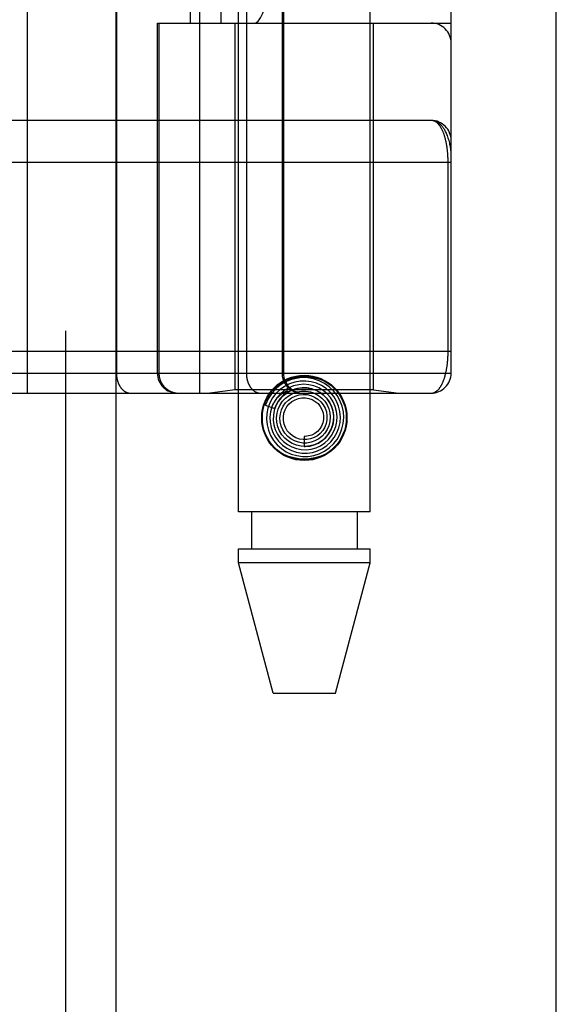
# Model space of a CAD drawing. Header units: inches. Extents: x 0 to 189, y 0 to 122.
# Tile 120 of 226: x 85.155 to 85.954, y 56.859 to 58.326. Entities that reach past the tile are written whole.
import ezdxf

# ---------------------------------------------------------------- set-up
doc = ezdxf.new("R2010")
doc.units = ezdxf.units.IN
doc.header["$LTSCALE"] = 10.388889
doc.header["$MEASUREMENT"] = 0
doc.linetypes.add('HIDDEN', pattern=[0.2, 0.1, -0.1])
doc.layers.get('0').update_dxf_attribs({"linetype": 'CONTINUOUS'})
doc.layers.add('RIGHTHAND_DOOR_ASSEMBLY', color=7, linetype='CONTINUOUS')

msp = doc.modelspace()

# ---------------------------------------------------------------- linework, layer by layer
at = {"color": 3, "linetype": 'Continuous'}
msp.add_line((85.954, 35.2245), (85.954, 87.7542), dxfattribs=at)
at = {"layer": 'RIGHTHAND_DOOR_ASSEMBLY', "color": 8, "linetype": 'HIDDEN'}
for p, q in [((85.2233, 82.7955), (85.2233, 35.4455)), ((85.4808, 57.5925), (85.4808, 60.7749)), ((85.6768, 57.5925), (85.6768, 60.7749)), ((85.166, 60.4718), (85.166, 57.7693)), ((85.4225, 60.4718), (85.4225, 57.7693)), ((85.299, 60.4418), (85.299, 57.7993)), ((85.4925, 60.4418), (85.4925, 57.7993)), ((85.5456, 60.4418), (85.5456, 57.7993)), ((85.5476, 60.4418), (85.5476, 57.7993)), ((85.7975, 57.7993), (85.7975, 60.4418)), ((85.4091, 58.3205), (85.4091, 59.9205)), ((85.455, 58.3205), (85.455, 59.9205)), ((85.7675, 59.9205), (85.7675, 58.3205)), ((85.36, 58.3205), (85.7975, 58.3205)), ((85.36, 57.7993), (85.36, 58.3205)), ((85.3623, 58.3205), (85.3623, 57.7993)), ((85.4758, 57.7745), (85.4758, 58.3205)), ((85.6818, 57.7745), (85.6818, 58.3205)), ((85.7675, 58.1755), (84.888, 58.1755)), ((85.7929, 57.8318), (85.7929, 58.1138)), ((84.8938, 57.8318), (85.7975, 57.8318)), ((85.134, 57.7993), (85.7975, 57.7993)), ((85.4758, 57.7745), (85.4383, 57.7693)), ((85.6818, 57.7745), (85.4758, 57.7745)), ((85.6818, 57.7745), (85.7193, 57.7693)), ((84.8938, 57.7693), (85.7675, 57.7693)), ((85.549, 57.7681), (85.5485, 57.7676)), ((85.5494, 57.7684), (85.549, 57.7681)), ((85.5498, 57.7688), (85.5494, 57.7684)), ((85.5503, 57.7693), (85.5498, 57.7688)), ((85.5518, 57.7706), (85.5503, 57.7693)), ((85.5521, 57.7709), (85.5518, 57.7706)), ((85.5207, 57.7514), (85.535, 57.7467)), ((85.5788, 57.705), (85.5788, 57.69)), ((85.6768, 57.5925), (85.4808, 57.5925)), ((85.5003, 57.5925), (85.5003, 57.5375)), ((85.6573, 57.5925), (85.6573, 57.5375)), ((85.4808, 57.5375), (85.6768, 57.5375)), ((85.4808, 57.5166), (85.4808, 57.5375)), ((85.6768, 57.5166), (85.6768, 57.5375)), ((85.6768, 57.5166), (85.4808, 57.5166)), ((85.5323, 57.3225), (85.4808, 57.5166)), ((85.6253, 57.3225), (85.6768, 57.5166)), ((85.5323, 57.3225), (85.6253, 57.3225))]:
    msp.add_line(p, q, dxfattribs=at)
at = {"layer": 'RIGHTHAND_DOOR_ASSEMBLY', "color": 3, "linetype": 'Continuous'}
msp.add_line((85.2983, 82.7955), (85.2983, 35.4455), dxfattribs=at)
at = {"layer": 'RIGHTHAND_DOOR_ASSEMBLY', "color": 8, "linetype": 'HIDDEN'}
for points in [[(85.7975, 58.1255), (85.7975, 58.1261), (85.7975, 58.1267), (85.7974, 58.1274), (85.7974, 58.1281), (85.7974, 58.1289), (85.7973, 58.1297), (85.7972, 58.1306), (85.7971, 58.1315), (85.797, 58.1326), (85.7968, 58.1338), (85.7966, 58.135), (85.7964, 58.1364), (85.7961, 58.138), (85.7957, 58.1396), (85.7953, 58.1414), (85.7949, 58.1434), (85.7943, 58.1454), (85.7937, 58.1474), (85.7931, 58.1493), (85.7925, 58.1512), (85.7918, 58.1529), (85.7912, 58.1545), (85.7905, 58.156), (85.7898, 58.1575), (85.7891, 58.1588), (85.7885, 58.1601), (85.7878, 58.1613), (85.7871, 58.1625), (85.7864, 58.1635), (85.7857, 58.1645), (85.785, 58.1655), (85.7843, 58.1664), (85.7836, 58.1672), (85.7829, 58.168), (85.7821, 58.1688), (85.7814, 58.1695), (85.7807, 58.1701), (85.78, 58.1707), (85.7793, 58.1713), (85.7786, 58.1718), (85.7779, 58.1723), (85.7772, 58.1727), (85.7765, 58.1731), (85.7758, 58.1735), (85.7751, 58.1738), (85.7744, 58.1741), (85.7737, 58.1744), (85.773, 58.1746), (85.7723, 58.1749), (85.7716, 58.175), (85.7709, 58.1752), (85.7702, 58.1753), (85.7695, 58.1754), (85.7688, 58.1755), (85.7682, 58.1755), (85.7675, 58.1755)], [(85.7929, 58.1138), (85.7929, 58.1146), (85.7929, 58.1155), (85.7929, 58.1163), (85.7928, 58.1171), (85.7928, 58.1179), (85.7928, 58.1188), (85.7928, 58.1196), (85.7927, 58.1204), (85.7927, 58.1213), (85.7926, 58.1221), (85.7926, 58.123), (85.7925, 58.1238), (85.7925, 58.1246), (85.7924, 58.1255), (85.7924, 58.1264), (85.7923, 58.1272), (85.7922, 58.1281), (85.7921, 58.1289), (85.792, 58.1298), (85.7919, 58.1307), (85.7918, 58.1316), (85.7917, 58.1325), (85.7916, 58.1333), (85.7915, 58.1342), (85.7914, 58.1351), (85.7913, 58.136), (85.7911, 58.1369), (85.791, 58.1378), (85.7908, 58.1387), (85.7907, 58.1395), (85.7905, 58.1404), (85.7903, 58.1413), (85.7902, 58.1422), (85.79, 58.143), (85.7898, 58.1439), (85.7896, 58.1447), (85.7894, 58.1456), (85.7892, 58.1465), (85.789, 58.1473), (85.7888, 58.1481), (85.7886, 58.149), (85.7883, 58.1498), (85.7881, 58.1506), (85.7879, 58.1515), (85.7876, 58.1523), (85.7874, 58.1531), (85.7871, 58.1539), (85.7868, 58.1547), (85.7865, 58.1555), (85.7863, 58.1563), (85.786, 58.157), (85.7857, 58.1578), (85.7853, 58.1585), (85.785, 58.1593), (85.7847, 58.16), (85.7844, 58.1607), (85.784, 58.1615), (85.7837, 58.1622), (85.7833, 58.1629), (85.783, 58.1635), (85.7826, 58.1642), (85.7822, 58.1649), (85.7818, 58.1655), (85.7814, 58.1661), (85.781, 58.1667), (85.7806, 58.1673), (85.7802, 58.1679), (85.7797, 58.1685), (85.7793, 58.169), (85.7789, 58.1695), (85.7784, 58.1701), (85.7779, 58.1705), (85.7775, 58.171), (85.777, 58.1715), (85.7765, 58.1719), (85.776, 58.1723), (85.7755, 58.1727), (85.775, 58.1731), (85.7744, 58.1734), (85.7739, 58.1737), (85.7734, 58.174), (85.7728, 58.1743), (85.7723, 58.1745), (85.7717, 58.1748), (85.7711, 58.175), (85.7705, 58.1751), (85.7699, 58.1753), (85.7693, 58.1754), (85.7687, 58.1754), (85.7681, 58.1755), (85.7675, 58.1755)], [(85.7975, 58.113), (84.8872, 58.113)], [(85.7675, 57.7693), (85.7681, 57.7693), (85.7687, 57.7693), (85.7693, 57.7694), (85.7699, 57.7695), (85.7705, 57.7696), (85.771, 57.7698), (85.7716, 57.77), (85.7722, 57.7702), (85.7727, 57.7704), (85.7732, 57.7707), (85.7738, 57.771), (85.7743, 57.7713), (85.7748, 57.7716), (85.7753, 57.7719), (85.7758, 57.7723), (85.7763, 57.7727), (85.7768, 57.7731), (85.7772, 57.7735), (85.7777, 57.774), (85.7782, 57.7745), (85.7786, 57.775), (85.7791, 57.7755), (85.7795, 57.776), (85.7799, 57.7765), (85.7803, 57.7771), (85.7807, 57.7777), (85.7811, 57.7782), (85.7815, 57.7788), (85.7819, 57.7795), (85.7823, 57.7801), (85.7827, 57.7807), (85.783, 57.7814), (85.7834, 57.782), (85.7837, 57.7827), (85.7841, 57.7834), (85.7844, 57.7841), (85.7847, 57.7848), (85.785, 57.7855), (85.7854, 57.7862), (85.7857, 57.787), (85.786, 57.7877), (85.7862, 57.7885), (85.7865, 57.7892), (85.7868, 57.79), (85.7871, 57.7908), (85.7873, 57.7916), (85.7876, 57.7923), (85.7878, 57.7931), (85.7881, 57.7939), (85.7883, 57.7947), (85.7885, 57.7956), (85.7887, 57.7964), (85.7889, 57.7972), (85.7892, 57.798), (85.7894, 57.7989), (85.7896, 57.7997), (85.7897, 57.8005), (85.7899, 57.8014), (85.7901, 57.8022), (85.7903, 57.8031), (85.7904, 57.8039), (85.7906, 57.8048), (85.7907, 57.8056), (85.7909, 57.8065), (85.791, 57.8074), (85.7912, 57.8082), (85.7913, 57.8091), (85.7914, 57.81), (85.7915, 57.8108), (85.7917, 57.8117), (85.7918, 57.8126), (85.7919, 57.8134), (85.792, 57.8143), (85.7921, 57.8151), (85.7921, 57.816), (85.7922, 57.8168), (85.7923, 57.8177), (85.7924, 57.8185), (85.7924, 57.8193), (85.7925, 57.8202), (85.7926, 57.821), (85.7926, 57.8218), (85.7926, 57.8227), (85.7927, 57.8235), (85.7927, 57.8243), (85.7928, 57.8251), (85.7928, 57.826), (85.7928, 57.8268), (85.7928, 57.8276), (85.7929, 57.8284), (85.7929, 57.8293), (85.7929, 57.8301), (85.7929, 57.8309), (85.7929, 57.8318)], [(85.299, 57.7993), (85.299, 57.7986), (85.299, 57.7979), (85.299, 57.7973), (85.299, 57.7966), (85.2991, 57.796), (85.2991, 57.7953), (85.2992, 57.7947), (85.2993, 57.794), (85.2994, 57.7934), (85.2995, 57.7928), (85.2996, 57.7921), (85.2997, 57.7915), (85.2998, 57.7909), (85.2999, 57.7902), (85.3001, 57.7896), (85.3002, 57.789), (85.3004, 57.7884), (85.3006, 57.7878), (85.3008, 57.7872), (85.3009, 57.7866), (85.3011, 57.786), (85.3014, 57.7854), (85.3016, 57.7848), (85.3018, 57.7843), (85.302, 57.7837), (85.3023, 57.7831), (85.3025, 57.7826), (85.3028, 57.7821), (85.3031, 57.7815), (85.3033, 57.781), (85.3036, 57.7805), (85.3039, 57.78), (85.3042, 57.7795), (85.3045, 57.779), (85.3049, 57.7785), (85.3052, 57.778), (85.3055, 57.7776), (85.3058, 57.7771), (85.3062, 57.7767), (85.3065, 57.7763), (85.3069, 57.7759), (85.3073, 57.7755), (85.3076, 57.7751), (85.308, 57.7747), (85.3084, 57.7743), (85.3088, 57.774), (85.3092, 57.7736), (85.3096, 57.7733), (85.31, 57.773), (85.3104, 57.7726), (85.3108, 57.7724), (85.3112, 57.7721), (85.3116, 57.7718), (85.3121, 57.7715), (85.3125, 57.7713), (85.3129, 57.7711), (85.3134, 57.7708), (85.3138, 57.7706), (85.3142, 57.7705), (85.3147, 57.7703), (85.3151, 57.7701), (85.3156, 57.77), (85.316, 57.7698), (85.3165, 57.7697), (85.3169, 57.7696), (85.3174, 57.7695), (85.3179, 57.7694), (85.3183, 57.7694), (85.3188, 57.7693), (85.3192, 57.7693), (85.3197, 57.7693), (85.3202, 57.7693)], [(85.3623, 57.7993), (85.3623, 57.7986), (85.3624, 57.7979), (85.3624, 57.7973), (85.3624, 57.7966), (85.3625, 57.796), (85.3626, 57.7953), (85.3627, 57.7947), (85.3628, 57.794), (85.3629, 57.7934), (85.363, 57.7928), (85.3632, 57.7921), (85.3633, 57.7915), (85.3635, 57.7909), (85.3637, 57.7902), (85.3639, 57.7896), (85.3641, 57.789), (85.3643, 57.7884), (85.3646, 57.7878), (85.3648, 57.7872), (85.3651, 57.7866), (85.3654, 57.786), (85.3657, 57.7854), (85.366, 57.7848), (85.3663, 57.7843), (85.3666, 57.7837), (85.367, 57.7831), (85.3673, 57.7826), (85.3677, 57.7821), (85.3681, 57.7815), (85.3685, 57.781), (85.3689, 57.7805), (85.3693, 57.78), (85.3697, 57.7795), (85.3701, 57.779), (85.3706, 57.7785), (85.371, 57.778), (85.3715, 57.7776), (85.372, 57.7771), (85.3724, 57.7767), (85.3729, 57.7763), (85.3734, 57.7759), (85.3739, 57.7755), (85.3745, 57.7751), (85.375, 57.7747), (85.3755, 57.7743), (85.3761, 57.774), (85.3766, 57.7736), (85.3772, 57.7733), (85.3777, 57.773), (85.3783, 57.7726), (85.3789, 57.7724), (85.3795, 57.7721), (85.3801, 57.7718), (85.3806, 57.7715), (85.3812, 57.7713), (85.3819, 57.7711), (85.3825, 57.7708), (85.3831, 57.7706), (85.3837, 57.7705), (85.3843, 57.7703), (85.385, 57.7701), (85.3856, 57.77), (85.3862, 57.7698), (85.3869, 57.7697), (85.3875, 57.7696), (85.3881, 57.7695), (85.3888, 57.7694), (85.3894, 57.7694), (85.3901, 57.7693), (85.3907, 57.7693), (85.3914, 57.7693), (85.392, 57.7693)], [(85.4925, 57.7993), (85.4925, 57.7986), (85.4925, 57.7979), (85.4925, 57.7973), (85.4926, 57.7966), (85.4926, 57.796), (85.4927, 57.7953), (85.4927, 57.7947), (85.4928, 57.794), (85.4929, 57.7934), (85.493, 57.7928), (85.4931, 57.7921), (85.4932, 57.7915), (85.4933, 57.7909), (85.4935, 57.7902), (85.4936, 57.7896), (85.4938, 57.789), (85.4939, 57.7884), (85.4941, 57.7878), (85.4943, 57.7872), (85.4945, 57.7866), (85.4947, 57.786), (85.4949, 57.7854), (85.4951, 57.7848), (85.4953, 57.7843), (85.4956, 57.7837), (85.4958, 57.7831), (85.4961, 57.7826), (85.4963, 57.7821), (85.4966, 57.7815), (85.4969, 57.781), (85.4972, 57.7805), (85.4975, 57.78), (85.4978, 57.7795), (85.4981, 57.779), (85.4984, 57.7785), (85.4987, 57.778), (85.499, 57.7776), (85.4994, 57.7771), (85.4997, 57.7767), (85.5001, 57.7763), (85.5004, 57.7759), (85.5008, 57.7755), (85.5012, 57.7751), (85.5015, 57.7747), (85.5019, 57.7743), (85.5023, 57.774), (85.5027, 57.7736), (85.5031, 57.7733), (85.5035, 57.773), (85.5039, 57.7726), (85.5043, 57.7724), (85.5047, 57.7721), (85.5052, 57.7718), (85.5056, 57.7715), (85.506, 57.7713), (85.5065, 57.7711), (85.5069, 57.7708), (85.5073, 57.7706), (85.5078, 57.7705), (85.5082, 57.7703), (85.5087, 57.7701), (85.5091, 57.77), (85.5096, 57.7698), (85.51, 57.7697), (85.5105, 57.7696), (85.5109, 57.7695), (85.5114, 57.7694), (85.5119, 57.7694), (85.5123, 57.7693), (85.5128, 57.7693), (85.5132, 57.7693), (85.5137, 57.7693)], [(85.5251, 57.7665), (85.5298, 57.7728), (85.5351, 57.7783), (85.5413, 57.7831), (85.5482, 57.787), (85.5554, 57.7901), (85.563, 57.7922), (85.5708, 57.7935), (85.5788, 57.794), (85.5867, 57.7935), (85.5945, 57.7922), (85.6021, 57.7901), (85.6093, 57.787), (85.6162, 57.7831), (85.6224, 57.7783), (85.6278, 57.7728), (85.6324, 57.7665)], [(85.6088, 57.683), (85.6159, 57.6879), (85.6221, 57.6937), (85.6275, 57.7005), (85.6318, 57.708), (85.6349, 57.716), (85.6368, 57.7244), (85.6375, 57.7331), (85.6369, 57.7417), (85.635, 57.7502), (85.6319, 57.7583), (85.6276, 57.7659), (85.6223, 57.7728), (85.616, 57.7789), (85.6088, 57.7839), (85.601, 57.7879), (85.5927, 57.7907), (85.584, 57.7922), (85.5752, 57.7925), (85.5665, 57.7914), (85.558, 57.7891), (85.5499, 57.7856), (85.5424, 57.7809)], [(85.5456, 57.7993), (85.5456, 57.7986), (85.5456, 57.7979), (85.5456, 57.7973), (85.5457, 57.7966), (85.5457, 57.796), (85.5458, 57.7953), (85.5459, 57.7947), (85.546, 57.794), (85.5461, 57.7934), (85.5463, 57.7928), (85.5464, 57.7921), (85.5466, 57.7915), (85.5467, 57.7909), (85.5469, 57.7902), (85.5471, 57.7896), (85.5474, 57.789), (85.5476, 57.7884), (85.5478, 57.7878), (85.5481, 57.7872), (85.5483, 57.7866), (85.5486, 57.786), (85.5489, 57.7854), (85.5492, 57.7848), (85.5495, 57.7843), (85.5499, 57.7837), (85.5502, 57.7831), (85.5506, 57.7826), (85.5509, 57.7821), (85.5513, 57.7815), (85.5517, 57.781), (85.5521, 57.7805), (85.5525, 57.78), (85.5529, 57.7795), (85.5534, 57.779), (85.5538, 57.7785), (85.5543, 57.778), (85.5547, 57.7776), (85.5552, 57.7771), (85.5557, 57.7767), (85.5562, 57.7763), (85.5567, 57.7759), (85.5572, 57.7755), (85.5577, 57.7751), (85.5582, 57.7747), (85.5588, 57.7743), (85.5593, 57.774), (85.5598, 57.7736), (85.5604, 57.7733), (85.561, 57.773), (85.5615, 57.7726), (85.5621, 57.7724), (85.5627, 57.7721), (85.5633, 57.7718), (85.5639, 57.7715), (85.5645, 57.7713), (85.5651, 57.7711), (85.5657, 57.7708), (85.5663, 57.7706), (85.5669, 57.7705), (85.5676, 57.7703), (85.5682, 57.7701), (85.5688, 57.77), (85.5695, 57.7698), (85.5701, 57.7697), (85.5707, 57.7696), (85.5714, 57.7695), (85.572, 57.7694), (85.5727, 57.7694), (85.5733, 57.7693), (85.574, 57.7693), (85.5746, 57.7693), (85.5752, 57.7693)], [(85.5986, 57.6836), (85.6058, 57.687), (85.6124, 57.6915), (85.6183, 57.697), (85.6233, 57.7033), (85.6273, 57.7103), (85.6302, 57.7178), (85.632, 57.7257), (85.6325, 57.7338), (85.6318, 57.7419), (85.6299, 57.7498), (85.6268, 57.7574), (85.6227, 57.7644), (85.6175, 57.7707), (85.6114, 57.7761), (85.6045, 57.7806), (85.5971, 57.7841), (85.5892, 57.7864), (85.581, 57.7874), (85.5728, 57.7873), (85.5646, 57.7859), (85.5568, 57.7833)], [(85.5424, 57.7809), (85.5356, 57.7751), (85.5298, 57.7684), (85.5249, 57.761), (85.5213, 57.7529), (85.5207, 57.7514)], [(85.5568, 57.7833), (85.5494, 57.7795), (85.5426, 57.7747), (85.5366, 57.7689), (85.5316, 57.7623), (85.5275, 57.755), (85.5247, 57.7471), (85.523, 57.7389), (85.5225, 57.7306), (85.5233, 57.7222), (85.5253, 57.714), (85.5286, 57.7063), (85.5329, 57.699), (85.5383, 57.6925), (85.5446, 57.6869), (85.5517, 57.6822), (85.5594, 57.6787), (85.5676, 57.6763), (85.576, 57.6751), (85.5845, 57.6752), (85.593, 57.6766), (85.6011, 57.6792), (85.6088, 57.683)], [(85.5629, 57.7802), (85.5557, 57.7773), (85.549, 57.7733), (85.5431, 57.7684), (85.5379, 57.7626), (85.5337, 57.7561), (85.5305, 57.749), (85.5284, 57.7415), (85.5275, 57.7337), (85.5278, 57.7259), (85.5293, 57.7182), (85.532, 57.7108), (85.5357, 57.7039), (85.5405, 57.6976), (85.5461, 57.6921), (85.5526, 57.6875), (85.5596, 57.6839), (85.5672, 57.6815), (85.575, 57.6802), (85.583, 57.6801), (85.5909, 57.6812), (85.5986, 57.6836)], [(85.5301, 57.7483), (85.5307, 57.7497), (85.5313, 57.751), (85.5319, 57.7523), (85.5325, 57.7535), (85.5331, 57.7546), (85.5337, 57.7556), (85.5344, 57.7566), (85.535, 57.7576), (85.5356, 57.7585), (85.5362, 57.7593), (85.5368, 57.7601), (85.5374, 57.7608), (85.538, 57.7615), (85.5386, 57.7622), (85.5391, 57.7628), (85.5397, 57.7634), (85.5402, 57.764), (85.5407, 57.7645), (85.5412, 57.765), (85.5417, 57.7655), (85.5422, 57.7659), (85.5427, 57.7663), (85.5431, 57.7667), (85.5436, 57.7671), (85.544, 57.7674), (85.5444, 57.7677), (85.5448, 57.7681), (85.5452, 57.7684), (85.5455, 57.7686), (85.5459, 57.7689), (85.5463, 57.7691), (85.5466, 57.7694), (85.547, 57.7696), (85.5473, 57.7698), (85.5476, 57.77), (85.548, 57.7702), (85.5483, 57.7704), (85.5486, 57.7706), (85.5489, 57.7708), (85.5492, 57.771), (85.5496, 57.7712), (85.5499, 57.7713), (85.5502, 57.7715), (85.5505, 57.7716), (85.5508, 57.7718), (85.551, 57.7719), (85.5513, 57.772), (85.5516, 57.7721), (85.5518, 57.7722), (85.5521, 57.7723), (85.5523, 57.7724), (85.5525, 57.7725), (85.5528, 57.7725), (85.553, 57.7726), (85.5532, 57.7726), (85.5533, 57.7725), (85.5534, 57.7724), (85.5534, 57.7723), (85.5533, 57.7721), (85.5532, 57.7719), (85.553, 57.7718), (85.5528, 57.7716), (85.5527, 57.7714), (85.5525, 57.7713), (85.5524, 57.7711), (85.5522, 57.771), (85.5521, 57.7709)], [(85.5757, 57.7775), (85.5686, 57.7765), (85.5618, 57.7745), (85.5554, 57.7715), (85.5495, 57.7674), (85.5443, 57.7625), (85.5399, 57.7568), (85.5365, 57.7504), (85.5341, 57.7436), (85.5327, 57.7365), (85.5326, 57.7293), (85.5335, 57.7221), (85.5356, 57.7151), (85.5387, 57.7085), (85.5428, 57.7025), (85.5479, 57.6972), (85.5537, 57.6927), (85.5601, 57.6892), (85.5671, 57.6867), (85.5743, 57.6853), (85.5817, 57.685), (85.589, 57.686)], [(85.535, 57.7467), (85.5356, 57.7484), (85.5387, 57.7549), (85.5429, 57.7609), (85.5479, 57.7661), (85.5536, 57.7704), (85.56, 57.7738), (85.5668, 57.7761), (85.5739, 57.7773), (85.581, 57.7774), (85.5881, 57.7764), (85.5949, 57.7742), (85.6012, 57.771), (85.607, 57.7668), (85.612, 57.7618), (85.6161, 57.7561), (85.6193, 57.7498), (85.6214, 57.7431), (85.6224, 57.7362), (85.6223, 57.7292), (85.6211, 57.7223), (85.6188, 57.7157)], [(85.5427, 57.7518), (85.5464, 57.7573), (85.551, 57.7621), (85.5562, 57.7661), (85.5621, 57.7692), (85.5683, 57.7713), (85.5748, 57.7724), (85.5813, 57.7724), (85.5878, 57.7713), (85.5939, 57.7692), (85.5997, 57.7661), (85.6048, 57.7621), (85.6092, 57.7574), (85.6127, 57.752), (85.6153, 57.7461), (85.617, 57.7399), (85.6175, 57.7335), (85.617, 57.7271), (85.6155, 57.7209), (85.6129, 57.7151), (85.6095, 57.7098)], [(85.589, 57.686), (85.5962, 57.688), (85.6029, 57.6911), (85.6091, 57.6953), (85.6146, 57.7003), (85.6192, 57.7062), (85.6229, 57.7127), (85.6256, 57.7197), (85.6271, 57.7271), (85.6275, 57.7346), (85.6267, 57.7421), (85.6248, 57.7494), (85.6217, 57.7564), (85.6176, 57.7628), (85.6126, 57.7685), (85.6068, 57.7733), (85.6002, 57.7773), (85.5931, 57.7802), (85.5857, 57.7819), (85.578, 57.7825), (85.5704, 57.7819), (85.5629, 57.7802)], [(85.5788, 57.69), (85.58, 57.69), (85.5868, 57.6906), (85.5934, 57.6923), (85.5997, 57.695), (85.6054, 57.6988), (85.6106, 57.7033), (85.6149, 57.7087), (85.6183, 57.7147), (85.6208, 57.7211), (85.6222, 57.7279), (85.6225, 57.7349), (85.6217, 57.7418), (85.6198, 57.7485), (85.6168, 57.7549), (85.6129, 57.7607), (85.6081, 57.7658), (85.6026, 57.7701), (85.5964, 57.7735), (85.5898, 57.7759), (85.5828, 57.7773), (85.5757, 57.7775)], [(85.5485, 57.7676), (85.5483, 57.7674), (85.548, 57.7671), (85.5478, 57.7669), (85.5475, 57.7666), (85.5472, 57.7663), (85.5469, 57.766), (85.5465, 57.7656), (85.5462, 57.7653), (85.5458, 57.7649), (85.5455, 57.7645), (85.5451, 57.7641), (85.5447, 57.7636), (85.5443, 57.7631), (85.5438, 57.7626), (85.5434, 57.7621), (85.5429, 57.7615), (85.5425, 57.7609), (85.542, 57.7602), (85.5415, 57.7596), (85.541, 57.7588), (85.5405, 57.7581), (85.54, 57.7573), (85.5395, 57.7565), (85.539, 57.7556), (85.5384, 57.7547), (85.5379, 57.7537), (85.5374, 57.7527), (85.5369, 57.7516), (85.5364, 57.7505), (85.5359, 57.7493), (85.5354, 57.748), (85.535, 57.7467)], [(85.5508, 57.7548), (85.555, 57.759), (85.5599, 57.7625), (85.5653, 57.7651), (85.571, 57.7668), (85.5769, 57.7675), (85.5828, 57.7672), (85.5886, 57.7659), (85.594, 57.7636), (85.599, 57.7605), (85.6033, 57.7565), (85.6069, 57.7519), (85.6097, 57.7468), (85.6116, 57.7413), (85.6124, 57.7356), (85.6123, 57.7298), (85.6112, 57.7242), (85.6092, 57.7188), (85.6063, 57.7139), (85.6026, 57.7095)], [(85.5604, 57.7569), (85.565, 57.7596), (85.57, 57.7615), (85.5753, 57.7624), (85.5805, 57.7624), (85.5857, 57.7615), (85.5907, 57.7597), (85.5952, 57.757), (85.5992, 57.7537), (85.6025, 57.7496), (85.605, 57.7451), (85.6067, 57.7402), (85.6075, 57.7352), (85.6073, 57.73), (85.6063, 57.725), (85.6044, 57.7203), (85.6017, 57.716), (85.5983, 57.7123), (85.5943, 57.7093)], [(85.6188, 57.7157), (85.6155, 57.7096), (85.6112, 57.7041), (85.6062, 57.6993), (85.6005, 57.6955), (85.5942, 57.6926), (85.5876, 57.6908), (85.5807, 57.69), (85.5739, 57.6904), (85.5672, 57.6918), (85.5609, 57.6943), (85.555, 57.6978), (85.5498, 57.7022), (85.5454, 57.7073), (85.5419, 57.7131), (85.5394, 57.7194), (85.5379, 57.7259), (85.5375, 57.7326), (85.5382, 57.7393), (85.5399, 57.7457), (85.5427, 57.7518)], [(85.6095, 57.7098), (85.6052, 57.7051), (85.6003, 57.7012), (85.5947, 57.6982), (85.5888, 57.6962), (85.5826, 57.6951), (85.5764, 57.6951), (85.5702, 57.6962), (85.5644, 57.6982), (85.5589, 57.7012), (85.5541, 57.705), (85.55, 57.7096), (85.5467, 57.7148), (85.5443, 57.7204), (85.5429, 57.7264), (85.5425, 57.7325), (85.5431, 57.7385), (85.5448, 57.7444), (85.5474, 57.7498), (85.5508, 57.7548)], [(85.6026, 57.7095), (85.5983, 57.7059), (85.5933, 57.7031), (85.588, 57.7011), (85.5825, 57.7001), (85.5769, 57.7001), (85.5714, 57.701), (85.5661, 57.7029), (85.5613, 57.7057), (85.557, 57.7092), (85.5534, 57.7134), (85.5506, 57.7181), (85.5487, 57.7233), (85.5476, 57.7286), (85.5476, 57.7341), (85.5485, 57.7395), (85.5503, 57.7446), (85.5529, 57.7493), (85.5563, 57.7534), (85.5604, 57.7569)], [(85.5943, 57.7093), (85.5898, 57.707), (85.5851, 57.7056), (85.5801, 57.705), (85.5788, 57.705)], [(85.6324, 57.6986), (85.6278, 57.6923), (85.6224, 57.6867), (85.6162, 57.6819), (85.6093, 57.678), (85.6021, 57.6749), (85.5945, 57.6728), (85.5867, 57.6715), (85.5788, 57.6711), (85.5708, 57.6715), (85.563, 57.6728), (85.5554, 57.6749), (85.5482, 57.678), (85.5413, 57.6819), (85.5351, 57.6867), (85.5298, 57.6923), (85.5251, 57.6986)]]:
    msp.add_lwpolyline(points, dxfattribs=at)
for radius in [0.0635, 0.0625]:
    msp.add_circle((85.5788, 57.7325), radius, dxfattribs=at)
for centre, start, end in [((85.7675, 58.2905), 0, 90), ((85.7675, 58.1455), 0, 89.9999), ((85.39, 57.7993), 180, 270), ((85.5776, 57.7993), 180, 270), ((85.7675, 57.7993), 270, 360)]:
    msp.add_arc(centre, 0.03, start, end, dxfattribs=at)
msp.add_ellipse((85.5046, 58.5705), major_axis=(0, 0.25), ratio=0.146965, start_param=-3.141593, end_param=-1.570796, dxfattribs=at)

doc.saveas('drawing.dxf')
